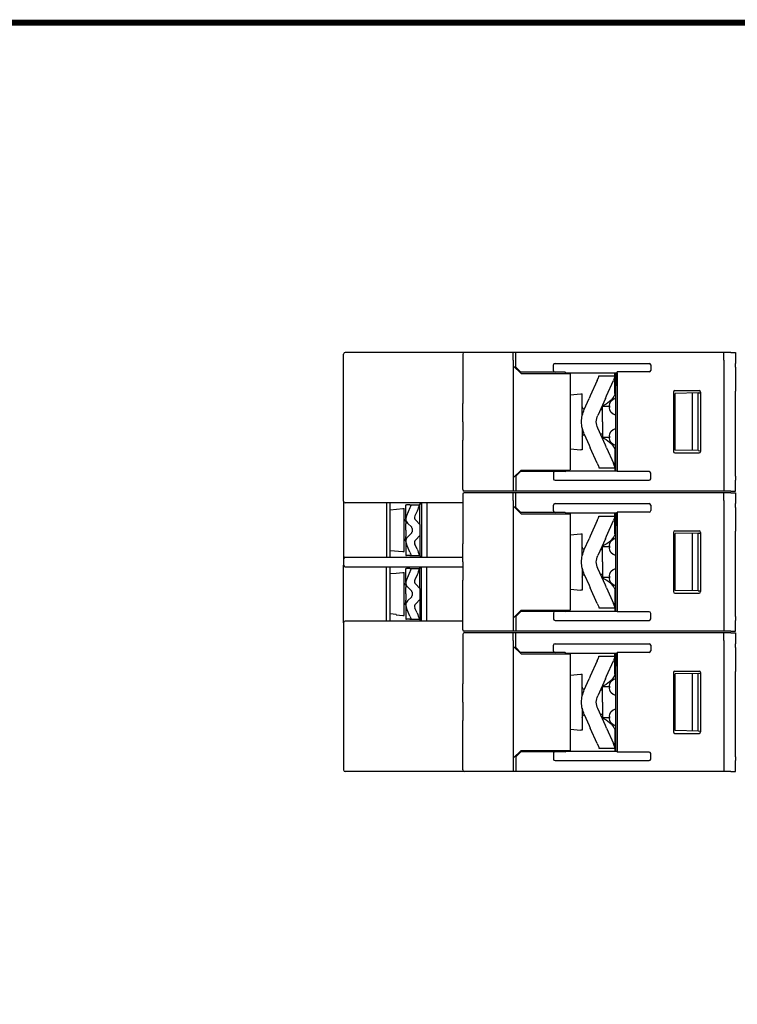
# Model space of a CAD drawing. Header units: millimetres. Extents: x -556 to 0, y -1 to 403.
# Tile 19 of 26: x -367 to -275, y 277 to 403. Entities that reach past the tile are written whole.
import ezdxf

# ---------------------------------------------------------------- set-up
doc = ezdxf.new("R2010")
doc.units = ezdxf.units.MM
doc.header["$LTSCALE"] = 3

# ---------------------------------------------------------------- blocks, each defined once
blk = doc.blocks.new('CGI1029-01')
at = {"extrusion": (-1, -3.06162e-16, -2.22045e-16)}
for p, q in [((-325.18, 341.549), (-325.18, 360.45)), ((-325.18, 341.549), (-325.18, 334.151)), ((-324.70995062, 341.35), (-324.981, 341.35)), ((-320.09441497, 341.35), (-324.70995062, 341.35)), ((-319.21077315, 341.35), (-320.09441497, 341.35)), ((-319.67751859, 341.35), (-319.67751859, 334.35)), ((-314.47907011, 341.35), (-319.21077315, 341.35)), ((-319.18, 334.35), (-319.18, 341.35)), ((-315.18, 341.35), (-315.18, 334.35)), ((-314.48, 341.35), (-314.48, 334.35)), ((-309.88, 341.35), (-314.47907011, 341.35)), ((-319.18, 340.46001814), (-317.58, 340.6)), ((-317.58, 340.6), (-317.38, 340.6)), ((-317.38, 335.1), (-317.38, 340.6)), ((-317.18, 341.1), (-317.11083636, 341.1)), ((-317.18, 340.07780785), (-317.18, 341.1)), ((-317.18, 339.53266349), (-317.18, 340.07780785)), ((-316.6557271, 341.1), (-317.11083636, 341.1)), ((-316.6557271, 340.69326336), (-317.11083636, 339.67107121)), ((-316.6557271, 341.1), (-316.52088604, 341.1)), ((-316.52088604, 341.1), (-315.47249952, 341.1)), ((-315.74218164, 340.28652672), (-316.0198941, 339.66277432)), ((-315.38, 341.1), (-315.47249952, 341.1)), ((-315.38, 338.55), (-315.38, 341.2)), ((-315.38, 341.2), (-315.18, 341.2)), ((-317.18, 339.3456819), (-317.18, 339.53266349)), ((-317.18, 339.29761901), (-317.18, 339.3456819)), ((-315.38, 338.55), (-315.92279127, 339.11207682)), ((-316.43613204, 338.20410021), (-316.95547184, 338.74189231)), ((-316.38, 338.06516853), (-316.38, 337.63483147)), ((-315.38, 338.55), (-315.38, 337.15)), ((-317.18, 336.402381), (-317.18, 336.35431811)), ((-317.18, 336.35431811), (-317.18, 336.16733652)), ((-316.43613204, 337.4958998), (-316.95547184, 336.95810769)), ((-315.38, 337.15), (-315.92279127, 336.58792319)), ((-315.38, 337.15), (-315.38, 334.5)), ((-319.18, 335.23998186), (-317.58, 335.1)), ((-317.58, 335.1), (-317.38, 335.1)), ((-317.18, 336.16733652), (-317.18, 335.62219215)), ((-317.18, 335.62219215), (-317.18, 334.6)), ((-316.6557271, 335.00673665), (-317.11083636, 336.02892879)), ((-315.74218164, 335.41347329), (-316.0198941, 336.03722568)), ((-325.18, 334.151), (-325.18, 333.349)), ((-324.981, 334.35), (-324.70995062, 334.35)), ((-324.70995062, 334.35), (-320.09441497, 334.35)), ((-320.09441497, 334.35), (-319.21077315, 334.35)), ((-319.21077315, 334.35), (-314.47907011, 334.35)), ((-317.18, 334.6), (-317.11083636, 334.6)), ((-316.6557271, 334.6), (-317.11083636, 334.6)), ((-316.6557271, 334.6), (-316.52088604, 334.6)), ((-316.52088604, 334.6), (-315.47249952, 334.6)), ((-315.38, 334.6), (-315.47249952, 334.6)), ((-315.38, 334.5), (-315.18, 334.5)), ((-314.47907011, 334.35), (-309.88, 334.35)), ((-325.18, 325.951), (-325.18, 333.349)), ((-324.981, 333.15), (-324.70995062, 333.15)), ((-324.70995062, 333.15), (-320.09441497, 333.15)), ((-320.09441497, 333.15), (-319.21077315, 333.15)), ((-319.67751859, 326.15), (-319.67751859, 333.15)), ((-319.21077315, 333.15), (-314.47907011, 333.15)), ((-319.18, 326.15), (-319.18, 333.15)), ((-317.18, 332.9), (-317.11083636, 332.9)), ((-317.18, 331.87780785), (-317.18, 332.9)), ((-316.6557271, 332.9), (-317.11083636, 332.9)), ((-316.6557271, 332.49326336), (-317.11083636, 331.47107121)), ((-316.6557271, 332.9), (-316.52088604, 332.9)), ((-316.52088604, 332.9), (-315.47249952, 332.9)), ((-315.38, 332.9), (-315.47249952, 332.9)), ((-315.38, 333), (-315.18, 333)), ((-315.38, 330.35), (-315.38, 333)), ((-315.18, 326.15), (-315.18, 333.15)), ((-314.48, 326.15), (-314.48, 333.15)), ((-314.47907011, 333.15), (-309.88, 333.15)), ((-318.44071428, 332.32469726), (-317.58, 332.4)), ((-318.44071428, 332.2895564), (-318.44071428, 332.32469726)), ((-317.58, 332.4), (-317.38, 332.4)), ((-317.38, 326.9), (-317.38, 332.4)), ((-317.18, 331.33266349), (-317.18, 331.87780785)), ((-317.18, 331.1456819), (-317.18, 331.33266349)), ((-315.74218164, 332.08652672), (-316.0198941, 331.46277432)), ((-317.18, 331.09761901), (-317.18, 331.1456819)), ((-316.43613204, 330.00410021), (-316.95547184, 330.54189231)), ((-315.38, 330.35), (-315.92279127, 330.91207682)), ((-315.38, 330.35), (-315.38, 328.95)), ((-316.43613204, 329.2958998), (-316.95547184, 328.75810769)), ((-316.38, 329.86516853), (-316.38, 329.43483147)), ((-315.38, 328.95), (-315.92279127, 328.38792319)), ((-315.38, 328.95), (-315.38, 326.3)), ((-317.18, 328.202381), (-317.18, 328.15431811)), ((-317.18, 328.15431811), (-317.18, 327.96733652)), ((-317.18, 327.96733652), (-317.18, 327.42219215)), ((-316.6557271, 326.80673665), (-317.11083636, 327.82892879)), ((-315.74218164, 327.21347329), (-316.0198941, 327.83722568)), ((-318.44071428, 327.01044361), (-318.44071428, 326.97530274)), ((-318.44071428, 326.97530274), (-317.58, 326.9)), ((-317.58, 326.9), (-317.38, 326.9)), ((-317.18, 327.42219215), (-317.18, 326.4)), ((-317.18, 326.4), (-317.11083636, 326.4)), ((-316.6557271, 326.4), (-317.11083636, 326.4)), ((-316.6557271, 326.4), (-316.52088604, 326.4)), ((-316.52088604, 326.4), (-315.47249952, 326.4)), ((-315.38, 326.4), (-315.47249952, 326.4)), ((-315.38, 326.3), (-315.18, 326.3)), ((-325.18, 325.951), (-325.18, 307.05)), ((-324.70995062, 326.15), (-324.981, 326.15)), ((-320.09441497, 326.15), (-324.70995062, 326.15)), ((-319.21077315, 326.15), (-320.09441497, 326.15)), ((-314.47907011, 326.15), (-319.21077315, 326.15)), ((-309.98, 326.15), (-314.47907011, 326.15))]:
    blk.add_line(p, q, dxfattribs=at)
at = {"extrusion": (-1, -4.28626e-16, 2.22045e-16)}
for p, q in [((-303.38, 360.65), (-324.98, 360.65)), ((-309.88, 360.45), (-309.88, 354.10164954)), ((-309.88, 351.75), (-309.88, 354.10164954)), ((-309.88, 351.75), (-309.88, 349.39835046)), ((-309.88, 343.05), (-309.88, 349.39835046)), ((-303.38, 342.85), (-309.68, 342.85)), ((-303.38, 342.65), (-309.68, 342.65)), ((-309.88, 342.45), (-309.88, 336.10164954)), ((-309.88, 333.75), (-309.88, 336.10164954)), ((-309.88, 333.75), (-309.88, 331.39835046)), ((-309.88, 325.05), (-309.88, 331.39835046)), ((-309.88, 324.45), (-309.88, 318.10164954)), ((-303.38, 324.85), (-309.68, 324.85)), ((-303.38, 324.65), (-309.68, 324.65)), ((-309.88, 315.75), (-309.88, 318.10164954)), ((-309.88, 315.75), (-309.88, 313.39835046)), ((-309.88, 307.05), (-309.88, 313.39835046)), ((-303.38, 306.85), (-324.98, 306.85))]:
    blk.add_line(p, q, dxfattribs=at)
at = {"extrusion": (-1, -1.83691e-16, 0)}
for p, q in [((-303.08, 360.65), (-303.38, 360.65)), ((-303.38, 359.65), (-303.38, 360.65)), ((-303.08, 359.65), (-303.08, 360.65)), ((-276.33, 360.65), (-303.08, 360.65)), ((-276.33, 359.65), (-276.33, 360.65)), ((-275.4419847, 360.64679563), (-276.33, 360.64214595)), ((-275.4419847, 360.64679563), (-275.2007109, 360.64805895)), ((-275.2007109, 360.64805895), (-274.83, 360.65)), ((-274.83, 360.65), (-274.83, 359.25)), ((-303.38, 359.65), (-303.38, 343.85)), ((-303.08, 358.75), (-303.08, 359.65)), ((-298.23, 358.3084703), (-298.23, 359.0547658)), ((-298.01837505, 359.25), (-285.94162495, 359.25)), ((-285.73, 359.0547658), (-285.73, 358.3452342)), ((-276.33, 359.65), (-276.33, 343.85)), ((-274.83, 358.75000685), (-274.83, 359.25)), ((-302.36924108, 357.93924109), (-303.38, 358.95)), ((-303.08, 358.75), (-302.48, 358.15)), ((-302.48, 358.15), (-302.44665163, 358.11665163)), ((-296.72111591, 358.11223552), (-302.44665163, 358.11665163)), ((-302.36924108, 357.93924109), (-296.08, 357.93751526)), ((-296.72111591, 358.11223552), (-296.60334818, 358.05640549)), ((-296.60334818, 358.05640549), (-295.38, 358.05)), ((-296.08, 357.93751526), (-296.08, 345.56248474)), ((-295.37924474, 358.05), (-295.38, 358.05)), ((-295.37924474, 358.05000044), (-290.05537151, 358.05309782)), ((-290.33, 357.78534071), (-290.33, 358.05293805)), ((-290.33, 357.64999998), (-290.33, 357.78534071)), ((-290.23, 358.05299622), (-290.23, 357.15)), ((-290.05537151, 358.05309782), (-290.03, 358.15)), ((-290.05537151, 358.05309782), (-290.05537151, 345.44690218)), ((-285.94162495, 358.15), (-290.03, 358.15)), ((-274.83, 358.75000685), (-274.83, 355.70155734)), ((-292.61242504, 357.06249998), (-293.49343889, 355.07173907)), ((-292.61242504, 357.06249998), (-292.4505186, 357.4283478)), ((-292.40774505, 357.64999998), (-290.33, 357.64999998)), ((-292.40774505, 357.63069397), (-292.40774505, 357.64999998)), ((-291.41569383, 355.07173907), (-290.53467998, 357.06249998)), ((-290.37277355, 357.4283478), (-290.53467998, 357.06249998)), ((-290.33, 357.64999998), (-290.33, 357.63069397)), ((-290.33, 355.3673651), (-290.33, 357.63069397)), ((-290.23, 357.15), (-290.23, 356.37540333)), ((-296.08, 355.2318903), (-294.73, 355.35)), ((-294.73, 355.35), (-294.53, 355.35)), ((-294.53, 352.51652333), (-294.53, 355.35)), ((-290.23, 347.12459667), (-290.23, 356.37540333)), ((-282.83095571, 355.55191157), (-282.83095571, 347.94808843)), ((-282.63099379, 355.75194203), (-279.53104631, 355.75241424)), ((-279.6286832, 355.45133999), (-282.61560801, 355.40002279)), ((-282.61560801, 351.75), (-282.61560801, 355.40002279)), ((-280.43, 355.43757287), (-280.43, 351.75)), ((-279.63, 355.45), (-279.64745506, 355.39727956)), ((-279.64745506, 351.75), (-279.64745506, 355.39727956)), ((-279.63, 355.45), (-279.6286832, 355.45133999)), ((-279.6286832, 355.4487504), (-279.33104631, 355.46443068)), ((-279.6286832, 355.4487504), (-279.6286832, 355.45133999)), ((-279.33104631, 355.55247517), (-279.33104631, 347.94752483)), ((-274.83, 355.70155734), (-274.83, 355.69630937)), ((-274.83, 351.75), (-274.83, 355.69630937)), ((-294.26214749, 353.33474592), (-293.64044289, 354.73956516)), ((-293.49343889, 355.07173907), (-293.64044289, 354.73956516)), ((-291.56269783, 354.73956516), (-292.52468697, 352.56583048)), ((-291.56269783, 354.73956516), (-291.41569383, 355.07173907)), ((-292.17765172, 353.35), (-291.93, 353.35)), ((-291.93, 351.75), (-291.93, 353.75)), ((-291.93, 353.75), (-291.03, 353.75)), ((-291.03, 353.8202041), (-291.03, 353.5797959)), ((-291.93, 351.75), (-291.93, 349.75)), ((-282.61560801, 348.09997722), (-282.61560801, 351.75)), ((-280.43, 351.75), (-280.43, 348.06242713)), ((-279.64745506, 348.10272044), (-279.64745506, 351.75)), ((-274.83, 347.80369063), (-274.83, 351.75)), ((-294.53, 350.98347663), (-294.53, 348.15)), ((-291.56269783, 348.76043479), (-292.52468697, 350.93416947)), ((-294.26214749, 350.16525404), (-293.64044289, 348.76043479)), ((-291.93, 350.15), (-292.17765174, 350.15)), ((-291.03, 349.75), (-291.93, 349.75)), ((-291.03, 349.9202041), (-291.03, 349.6797959)), ((-296.08, 348.2681097), (-294.73, 348.15)), ((-294.53, 348.15), (-294.73, 348.15)), ((-293.64044289, 348.76043479), (-293.49343889, 348.42826088)), ((-292.61242504, 346.43749998), (-293.49343889, 348.42826088)), ((-291.41569383, 348.42826088), (-291.56269783, 348.76043479)), ((-291.41569383, 348.42826088), (-290.53467998, 346.43749998)), ((-290.33, 348.13263485), (-290.33, 345.86930599)), ((-282.63099379, 347.74805797), (-279.53104631, 347.74758576)), ((-279.6286832, 348.04866001), (-282.61560801, 348.09997722)), ((-279.63, 348.05), (-279.64745506, 348.10272044)), ((-279.63, 348.05), (-279.6286832, 348.04866001)), ((-279.6286832, 348.0512496), (-279.33104631, 348.03556933)), ((-279.6286832, 348.0512496), (-279.6286832, 348.04866001)), ((-274.83, 347.79844266), (-274.83, 347.80369063)), ((-274.83, 344.74999315), (-274.83, 347.79844266)), ((-292.61242504, 346.43749998), (-292.4505186, 346.07165215)), ((-290.37277355, 346.07165215), (-290.53467998, 346.43749998)), ((-290.23, 346.35), (-290.23, 347.12459667)), ((-302.36924108, 345.56075892), (-303.38, 344.55)), ((-303.08, 344.75), (-302.48, 345.35)), ((-302.48, 345.35), (-302.44665163, 345.38334837)), ((-296.72111591, 345.38776449), (-302.44665163, 345.38334837)), ((-302.36924108, 345.56075892), (-296.08, 345.56248474)), ((-298.23, 345.1915297), (-298.23, 344.4452342)), ((-296.72111591, 345.38776449), (-296.60334818, 345.44359451)), ((-296.60334818, 345.44359451), (-295.38, 345.45)), ((-295.37924474, 345.45), (-295.38, 345.45)), ((-295.37924474, 345.44999956), (-290.05537151, 345.44690218)), ((-292.40774505, 345.86930599), (-292.40774505, 345.84999998)), ((-292.40774505, 345.84999998), (-290.33, 345.84999998)), ((-290.33, 345.84999998), (-290.33, 345.86930599)), ((-290.33, 345.84999998), (-290.33, 345.71465929)), ((-290.33, 345.71465929), (-290.33, 345.44706196)), ((-290.23, 345.44700378), (-290.23, 346.35)), ((-290.05537151, 345.44690218), (-290.03, 345.35)), ((-285.94162495, 345.35), (-290.03, 345.35)), ((-285.73, 344.4452342), (-285.73, 345.1547658)), ((-303.08, 344.75), (-303.08, 343.85)), ((-298.01837505, 344.25), (-285.94162495, 344.25)), ((-274.83, 344.74999315), (-274.83, 344.25)), ((-274.83, 342.85), (-274.83, 344.25)), ((-303.38, 343.85), (-303.38, 342.85)), ((-303.08, 342.85), (-303.38, 342.85)), ((-303.08, 342.65), (-303.38, 342.65)), ((-303.38, 341.65), (-303.38, 342.65)), ((-303.08, 343.85), (-303.08, 342.85)), ((-276.33, 342.85), (-303.08, 342.85)), ((-303.08, 341.65), (-303.08, 342.65)), ((-276.33, 342.65), (-303.08, 342.65)), ((-276.33, 343.85), (-276.33, 342.85)), ((-275.4419847, 342.85320438), (-276.33, 342.85785406)), ((-276.33, 341.65), (-276.33, 342.65)), ((-275.4419847, 342.64679563), (-276.33, 342.64214595)), ((-275.4419847, 342.85320438), (-275.2007109, 342.85194106)), ((-275.4419847, 342.64679563), (-275.2007109, 342.64805895)), ((-275.2007109, 342.85194106), (-274.83, 342.85)), ((-275.2007109, 342.64805895), (-274.83, 342.65)), ((-274.83, 342.65), (-274.83, 341.25)), ((-303.38, 341.65), (-303.38, 325.85)), ((-303.08, 340.75), (-303.08, 341.65)), ((-276.33, 341.65), (-276.33, 325.85)), ((-302.36924108, 339.93924109), (-303.38, 340.95)), ((-303.08, 340.75), (-302.48, 340.15)), ((-302.48, 340.15), (-302.44665163, 340.11665163)), ((-296.72111591, 340.11223552), (-302.44665163, 340.11665163)), ((-298.23, 340.3084703), (-298.23, 341.0547658)), ((-298.01837505, 341.25), (-285.94162495, 341.25)), ((-296.72111591, 340.11223552), (-296.60334818, 340.05640549)), ((-290.05537151, 340.05309782), (-290.03, 340.15)), ((-285.94162495, 340.15), (-290.03, 340.15)), ((-285.73, 341.0547658), (-285.73, 340.3452342)), ((-274.83, 340.75000685), (-274.83, 341.25)), ((-274.83, 340.75000685), (-274.83, 337.70155734)), ((-302.36924108, 339.93924109), (-296.08, 339.93751526)), ((-296.60334818, 340.05640549), (-295.38, 340.05)), ((-296.08, 339.93751526), (-296.08, 327.56248474)), ((-295.37924474, 340.05), (-295.38, 340.05)), ((-295.37924474, 340.05000044), (-290.05537151, 340.05309782)), ((-292.61242504, 339.06249998), (-293.49343889, 337.07173907)), ((-292.61242504, 339.06249998), (-292.4505186, 339.4283478)), ((-292.40774505, 339.64999998), (-290.33, 339.64999998)), ((-292.40774505, 339.63069397), (-292.40774505, 339.64999998)), ((-291.41569383, 337.07173907), (-290.53467998, 339.06249998)), ((-290.37277355, 339.4283478), (-290.53467998, 339.06249998)), ((-290.33, 339.78534071), (-290.33, 340.05293805)), ((-290.33, 339.64999998), (-290.33, 339.78534071)), ((-290.33, 339.64999998), (-290.33, 339.63069397)), ((-290.33, 337.3673651), (-290.33, 339.63069397)), ((-290.23, 340.05299622), (-290.23, 339.15)), ((-290.23, 339.15), (-290.23, 338.37540333)), ((-290.05537151, 340.05309782), (-290.05537151, 327.44690218)), ((-290.23, 329.12459667), (-290.23, 338.37540333)), ((-282.83095571, 337.55191157), (-282.83095571, 329.94808843)), ((-282.63099379, 337.75194203), (-279.53104631, 337.75241424)), ((-279.33104631, 337.55247517), (-279.33104631, 329.94752483)), ((-274.83, 337.70155734), (-274.83, 337.69630937)), ((-274.83, 333.75), (-274.83, 337.69630937)), ((-296.08, 337.2318903), (-294.73, 337.35)), ((-294.73, 337.35), (-294.53, 337.35)), ((-294.53, 334.51652333), (-294.53, 337.35)), ((-294.26214749, 335.33474592), (-293.64044289, 336.73956516)), ((-293.49343889, 337.07173907), (-293.64044289, 336.73956516)), ((-291.56269783, 336.73956516), (-292.52468697, 334.56583048)), ((-291.56269783, 336.73956516), (-291.41569383, 337.07173907)), ((-279.6286832, 337.45133999), (-282.61560801, 337.40002279)), ((-282.61560801, 333.75), (-282.61560801, 337.40002279)), ((-280.43, 337.43757287), (-280.43, 330.06242713)), ((-280.43, 337.43757287), (-280.43, 333.75)), ((-279.63, 337.45), (-279.64745506, 337.39727956)), ((-279.64745506, 333.75), (-279.64745506, 337.39727956)), ((-279.63, 337.45), (-279.6286832, 337.45133999)), ((-279.6286832, 337.4487504), (-279.33104631, 337.46443068)), ((-279.6286832, 337.4487504), (-279.6286832, 337.45133999)), ((-292.17765172, 335.35), (-291.93, 335.35)), ((-291.93, 333.75), (-291.93, 335.75)), ((-291.93, 335.75), (-291.03, 335.75)), ((-291.03, 335.8202041), (-291.03, 335.5797959)), ((-294.53, 332.98347663), (-294.53, 330.15)), ((-291.56269783, 330.76043479), (-292.52468697, 332.93416947)), ((-291.93, 333.75), (-291.93, 331.75)), ((-282.61560801, 330.09997722), (-282.61560801, 333.75)), ((-279.64745506, 330.10272044), (-279.64745506, 333.75)), ((-274.83, 329.80369063), (-274.83, 333.75)), ((-294.26214749, 332.16525404), (-293.64044289, 330.76043479)), ((-291.93, 332.15), (-292.17765174, 332.15)), ((-291.03, 331.75), (-291.93, 331.75)), ((-291.03, 331.9202041), (-291.03, 331.6797959)), ((-296.08, 330.2681097), (-294.73, 330.15)), ((-294.53, 330.15), (-294.73, 330.15)), ((-293.64044289, 330.76043479), (-293.49343889, 330.42826088)), ((-292.61242504, 328.43749998), (-293.49343889, 330.42826088)), ((-291.41569383, 330.42826088), (-291.56269783, 330.76043479)), ((-291.41569383, 330.42826088), (-290.53467998, 328.43749998)), ((-290.33, 330.13263485), (-290.33, 327.86930599)), ((-279.6286832, 330.04866001), (-282.61560801, 330.09997722)), ((-279.63, 330.05), (-279.64745506, 330.10272044)), ((-279.63, 330.05), (-279.6286832, 330.04866001)), ((-279.6286832, 330.0512496), (-279.33104631, 330.03556933)), ((-279.6286832, 330.0512496), (-279.6286832, 330.04866001)), ((-290.23, 328.35), (-290.23, 329.12459667)), ((-282.63099379, 329.74805797), (-279.53104631, 329.74758576)), ((-274.83, 329.79844266), (-274.83, 329.80369063)), ((-274.83, 326.74999315), (-274.83, 329.79844266)), ((-302.36924108, 327.56075892), (-303.38, 326.55)), ((-302.36924108, 327.56075892), (-296.08, 327.56248474)), ((-296.72111591, 327.38776449), (-296.60334818, 327.44359451)), ((-296.60334818, 327.44359451), (-295.38, 327.45)), ((-295.37924474, 327.45), (-295.38, 327.45)), ((-295.37924474, 327.44999956), (-290.05537151, 327.44690218)), ((-292.61242504, 328.43749998), (-292.4505186, 328.07165215)), ((-292.40774505, 327.86930599), (-292.40774505, 327.84999998)), ((-292.40774505, 327.84999998), (-290.33, 327.84999998)), ((-290.37277355, 328.07165215), (-290.53467998, 328.43749998)), ((-290.33, 327.84999998), (-290.33, 327.86930599)), ((-290.33, 327.84999998), (-290.33, 327.71465929)), ((-290.33, 327.71465929), (-290.33, 327.44706196)), ((-290.23, 327.44700378), (-290.23, 328.35)), ((-290.05537151, 327.44690218), (-290.03, 327.35)), ((-303.08, 326.75), (-302.48, 327.35)), ((-303.08, 326.75), (-303.08, 325.85)), ((-302.48, 327.35), (-302.44665163, 327.38334837)), ((-296.72111591, 327.38776449), (-302.44665163, 327.38334837)), ((-298.23, 327.1915297), (-298.23, 326.4452342)), ((-298.01837505, 326.25), (-285.94162495, 326.25)), ((-285.94162495, 327.35), (-290.03, 327.35)), ((-285.73, 326.4452342), (-285.73, 327.1547658)), ((-274.83, 326.74999315), (-274.83, 326.25)), ((-274.83, 324.85), (-274.83, 326.25)), ((-303.38, 325.85), (-303.38, 324.85)), ((-303.08, 325.85), (-303.08, 324.85)), ((-276.33, 325.85), (-276.33, 324.85)), ((-303.08, 324.85), (-303.38, 324.85)), ((-303.08, 324.65), (-303.38, 324.65)), ((-303.38, 323.65), (-303.38, 324.65)), ((-303.38, 323.65), (-303.38, 307.85)), ((-276.33, 324.85), (-303.08, 324.85)), ((-303.08, 323.65), (-303.08, 324.65)), ((-276.33, 324.65), (-303.08, 324.65)), ((-303.08, 322.75), (-303.08, 323.65)), ((-275.4419847, 324.85320438), (-276.33, 324.85785406)), ((-276.33, 323.65), (-276.33, 324.65)), ((-275.4419847, 324.64679563), (-276.33, 324.64214595)), ((-276.33, 323.65), (-276.33, 307.85)), ((-275.4419847, 324.85320438), (-275.2007109, 324.85194106)), ((-275.4419847, 324.64679563), (-275.2007109, 324.64805895)), ((-275.2007109, 324.85194106), (-274.83, 324.85)), ((-275.2007109, 324.64805895), (-274.83, 324.65)), ((-274.83, 324.65), (-274.83, 323.25)), ((-302.36924108, 321.93924109), (-303.38, 322.95)), ((-303.08, 322.75), (-302.48, 322.15)), ((-298.23, 322.3084703), (-298.23, 323.0547658)), ((-298.01837505, 323.25), (-285.94162495, 323.25)), ((-285.73, 323.0547658), (-285.73, 322.3452342)), ((-274.83, 322.75000685), (-274.83, 323.25)), ((-274.83, 322.75000685), (-274.83, 319.70155734)), ((-302.48, 322.15), (-302.44665163, 322.11665163)), ((-296.72111591, 322.11223552), (-302.44665163, 322.11665163)), ((-302.36924108, 321.93924109), (-296.08, 321.93751526)), ((-296.72111591, 322.11223552), (-296.60334818, 322.05640549)), ((-296.60334818, 322.05640549), (-295.38, 322.05)), ((-296.08, 321.93751526), (-296.08, 309.56248474)), ((-295.37924474, 322.05), (-295.38, 322.05)), ((-295.37924474, 322.05000044), (-290.05537151, 322.05309782)), ((-292.61242504, 321.06249998), (-292.4505186, 321.4283478)), ((-292.40774505, 321.64999998), (-290.33, 321.64999998)), ((-292.40774505, 321.63069397), (-292.40774505, 321.64999998)), ((-290.37277355, 321.4283478), (-290.53467998, 321.06249998)), ((-290.33, 321.78534071), (-290.33, 322.05293805)), ((-290.33, 321.64999998), (-290.33, 321.78534071)), ((-290.33, 321.64999998), (-290.33, 321.63069397)), ((-290.33, 319.3673651), (-290.33, 321.63069397)), ((-290.23, 322.05299622), (-290.23, 321.15)), ((-290.23, 321.15), (-290.23, 320.37540333)), ((-290.05537151, 322.05309782), (-290.03, 322.15)), ((-290.05537151, 322.05309782), (-290.05537151, 309.44690218)), ((-285.94162495, 322.15), (-290.03, 322.15)), ((-292.61242504, 321.06249998), (-293.49343889, 319.07173907)), ((-291.41569383, 319.07173907), (-290.53467998, 321.06249998)), ((-290.23, 311.12459667), (-290.23, 320.37540333)), ((-296.08, 319.2318903), (-294.73, 319.35)), ((-294.73, 319.35), (-294.53, 319.35)), ((-294.53, 316.51652333), (-294.53, 319.35)), ((-294.26214749, 317.33474592), (-293.64044289, 318.73956516)), ((-293.49343889, 319.07173907), (-293.64044289, 318.73956516)), ((-291.56269783, 318.73956516), (-292.52468697, 316.56583048)), ((-291.56269783, 318.73956516), (-291.41569383, 319.07173907)), ((-282.83095571, 319.55191157), (-282.83095571, 311.94808843)), ((-282.63099379, 319.75194203), (-279.53104631, 319.75241424)), ((-279.6286832, 319.45133999), (-282.61560801, 319.40002279)), ((-282.61560801, 315.75), (-282.61560801, 319.40002279)), ((-280.43, 319.43757287), (-280.43, 315.75)), ((-279.63, 319.45), (-279.64745506, 319.39727956)), ((-279.64745506, 315.75), (-279.64745506, 319.39727956)), ((-279.63, 319.45), (-279.6286832, 319.45133999)), ((-279.6286832, 319.4487504), (-279.33104631, 319.46443068)), ((-279.6286832, 319.4487504), (-279.6286832, 319.45133999)), ((-279.33104631, 319.55247517), (-279.33104631, 311.94752483)), ((-274.83, 319.70155734), (-274.83, 319.69630937)), ((-274.83, 315.75), (-274.83, 319.69630937)), ((-292.17765172, 317.35), (-291.93, 317.35)), ((-291.93, 315.75), (-291.93, 317.75)), ((-291.93, 317.75), (-291.03, 317.75)), ((-291.03, 317.8202041), (-291.03, 317.5797959)), ((-294.53, 314.98347663), (-294.53, 312.15)), ((-291.56269783, 312.76043479), (-292.52468697, 314.93416947)), ((-291.93, 315.75), (-291.93, 313.75)), ((-282.61560801, 312.09997722), (-282.61560801, 315.75)), ((-280.43, 315.75), (-280.43, 312.06242713)), ((-279.64745506, 312.10272044), (-279.64745506, 315.75)), ((-274.83, 311.80369063), (-274.83, 315.75)), ((-294.26214749, 314.16525404), (-293.64044289, 312.76043479)), ((-291.93, 314.15), (-292.17765174, 314.15)), ((-291.03, 313.75), (-291.93, 313.75)), ((-291.03, 313.9202041), (-291.03, 313.6797959)), ((-296.08, 312.2681097), (-294.73, 312.15)), ((-293.64044289, 312.76043479), (-293.49343889, 312.42826088)), ((-292.61242504, 310.43749998), (-293.49343889, 312.42826088)), ((-291.41569383, 312.42826088), (-291.56269783, 312.76043479)), ((-291.41569383, 312.42826088), (-290.53467998, 310.43749998)), ((-294.53, 312.15), (-294.73, 312.15)), ((-290.33, 312.13263485), (-290.33, 309.86930599)), ((-290.23, 310.35), (-290.23, 311.12459667)), ((-282.63099379, 311.74805797), (-279.53104631, 311.74758576)), ((-279.6286832, 312.04866001), (-282.61560801, 312.09997722)), ((-279.63, 312.05), (-279.64745506, 312.10272044)), ((-279.63, 312.05), (-279.6286832, 312.04866001)), ((-279.6286832, 312.0512496), (-279.33104631, 312.03556933)), ((-279.6286832, 312.0512496), (-279.6286832, 312.04866001)), ((-274.83, 311.79844266), (-274.83, 311.80369063)), ((-274.83, 308.74999315), (-274.83, 311.79844266)), ((-292.61242504, 310.43749998), (-292.4505186, 310.07165215)), ((-292.40774505, 309.86930599), (-292.40774505, 309.84999998)), ((-292.40774505, 309.84999998), (-290.33, 309.84999998)), ((-290.37277355, 310.07165215), (-290.53467998, 310.43749998)), ((-290.33, 309.84999998), (-290.33, 309.86930599)), ((-290.33, 309.84999998), (-290.33, 309.71465929)), ((-290.23, 309.44700378), (-290.23, 310.35)), ((-302.36924108, 309.56075892), (-303.38, 308.55)), ((-303.08, 308.75), (-302.48, 309.35)), ((-303.08, 308.75), (-303.08, 307.85)), ((-302.48, 309.35), (-302.44665163, 309.38334837)), ((-296.72111591, 309.38776449), (-302.44665163, 309.38334837)), ((-302.36924108, 309.56075892), (-296.08, 309.56248474)), ((-298.23, 309.1915297), (-298.23, 308.4452342)), ((-296.72111591, 309.38776449), (-296.60334818, 309.44359451)), ((-296.60334818, 309.44359451), (-295.38, 309.45)), ((-295.37924474, 309.45), (-295.38, 309.45)), ((-295.37924474, 309.44999956), (-290.05537151, 309.44690218)), ((-290.33, 309.71465929), (-290.33, 309.44706196)), ((-290.05537151, 309.44690218), (-290.03, 309.35)), ((-285.94162495, 309.35), (-290.03, 309.35)), ((-285.73, 308.4452342), (-285.73, 309.1547658)), ((-274.83, 308.74999315), (-274.83, 308.25)), ((-303.38, 307.85), (-303.38, 306.85)), ((-303.08, 307.85), (-303.08, 306.85)), ((-298.01837505, 308.25), (-285.94162495, 308.25)), ((-276.33, 307.85), (-276.33, 306.85)), ((-274.83, 306.85), (-274.83, 308.25)), ((-303.08, 306.85), (-303.38, 306.85)), ((-276.33, 306.85), (-303.08, 306.85)), ((-275.4419847, 306.85320438), (-276.33, 306.85785406)), ((-275.4419847, 306.85320438), (-275.2007109, 306.85194106)), ((-275.2007109, 306.85194106), (-274.83, 306.85))]:
    blk.add_line(p, q, dxfattribs=at)
for p, q in [((-317.18, 339.2976223), (-317.18, 339.1580798)), ((-317.18, 339.1580798), (-317.18, 338.65857776)), ((-317.18, 337.85), (-317.18, 338.65857776)), ((-317.18, 337.85), (-317.18, 337.04142224)), ((-317.18, 336.5419202), (-317.18, 337.04142224)), ((-317.18, 336.4023777), (-317.18, 336.5419202)), ((-318.44071428, 332.2895564), (-319.18, 332.22399441)), ((-317.18, 331.0976223), (-317.18, 330.9580798)), ((-317.18, 330.9580798), (-317.18, 330.45857776)), ((-317.18, 329.65), (-317.18, 330.45857776)), ((-317.18, 329.65), (-317.18, 328.84142224)), ((-317.18, 328.3419202), (-317.18, 328.84142224)), ((-317.18, 328.2023777), (-317.18, 328.3419202)), ((-318.44071428, 327.01044361), (-319.18, 327.07600559))]:
    blk.add_line(p, q)
at = {"const_width": 0.76}
blk.add_lwpolyline([(0, 0), (0, 403), (-556, 403), (-556, 0)], close=True, dxfattribs=at)
for points in [[(-292.4505186, 357.4283478), (-292.4505186, 357.4283478, 0.1043405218), (-292.40774505, 357.63069397)], [(-290.33, 357.63069397), (-290.33, 357.63069397, -0.1043136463), (-290.37277355, 357.4283478)], [(-292.4505186, 346.07165215), (-292.4505186, 346.07165215, -0.1043405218), (-292.40774505, 345.86930599)], [(-290.33, 345.86930599), (-290.33, 345.86930599, 0.1043136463), (-290.37277355, 346.07165215)], [(-292.4505186, 339.4283478), (-292.4505186, 339.4283478, 0.1043405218), (-292.40774505, 339.63069397)], [(-290.33, 339.63069397), (-290.33, 339.63069397, -0.1043136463), (-290.37277355, 339.4283478)], [(-292.4505186, 328.07165215), (-292.4505186, 328.07165215, -0.1043405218), (-292.40774505, 327.86930599)], [(-290.33, 327.86930599), (-290.33, 327.86930599, 0.1043136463), (-290.37277355, 328.07165215)], [(-292.4505186, 321.4283478), (-292.4505186, 321.4283478, 0.1043405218), (-292.40774505, 321.63069397)], [(-290.33, 321.63069397), (-290.33, 321.63069397, -0.1043136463), (-290.37277355, 321.4283478)], [(-292.4505186, 310.07165215), (-292.4505186, 310.07165215, -0.1043405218), (-292.40774505, 309.86930599)], [(-290.33, 309.86930599), (-290.33, 309.86930599, 0.1043136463), (-290.37277355, 310.07165215)]]:
    blk.add_lwpolyline(points, format="xyb")
for centre, radius, start, end in [((-324.98, 360.45), 0.2, 90, 180), ((-309.68, 360.45), 0.2, 90, 180), ((-309.68, 343.05), 0.2, 180, 270), ((-309.68, 342.45), 0.2, 90, 180), ((-324.981, 341.549), 0.199, 180, 270), ((-317.18, 339.2), 0.2, 180, 270), ((-316.38, 339.3456819), 0.8, 156, 180), ((-316.38, 339.29761901), 0.8, 180, 224), ((-315.56312137, 339.459406), 0.5, 156, 224), ((-316.58, 338.06516853), 0.2, 0, 44), ((-316.58, 337.63483147), 0.2, 316, 0), ((-317.18, 336.5), 0.2, 90, 180), ((-316.38, 336.402381), 0.8, 136, 180), ((-316.38, 336.35431811), 0.8, 180, 204), ((-315.56312137, 336.240594), 0.5, 136, 204), ((-324.981, 334.151), 0.199, 90, 180), ((-324.981, 333.349), 0.199, 180, 270), ((-316.38, 331.1456819), 0.8, 156, 180), ((-315.56312137, 331.259406), 0.5, 156, 224), ((-317.18, 331), 0.2, 180, 270), ((-316.38, 331.09761901), 0.8, 180, 224), ((-316.58, 329.86516853), 0.2, 0, 44), ((-316.38, 328.202381), 0.8, 136, 180), ((-316.58, 329.43483147), 0.2, 316, 0), ((-317.18, 328.3), 0.2, 90, 180), ((-316.38, 328.15431811), 0.8, 180, 204), ((-315.56312137, 328.040594), 0.5, 136, 204), ((-324.981, 325.951), 0.199, 90, 180), ((-309.68, 325.05), 0.2, 180, 270), ((-309.68, 324.45), 0.2, 90, 180), ((-324.98, 307.05), 0.2, 180, 270), ((-309.68, 307.05), 0.2, 180, 270)]:
    blk.add_arc(centre, radius, start, end)
at = {"extrusion": (2.22045e-16, 4.07876e-32, -1)}
for centre, radius, start, end in [((290.63, 355.3673651), 0.3, 180, 205.6536448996), ((292.88356894, 356.44968992), 2.8, 205.6536448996, 251.1411648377), ((290.03, 353.8202041), 1, 0, 78.4630409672), ((290.33, 351.59456888), 4.3, 2.0715084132, 23.8718486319), ((294.18, 353.7), 0.35, 281.8841619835, 359.9999999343), ((290.03, 353.5797959), 1, 281.5369590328, 0), ((290.33, 351.90543107), 4.3, 336.1281513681, 357.9284915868), ((290.33, 351.59456888), 2.4, 3.7132428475, 23.8718486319), ((290.33, 351.90543107), 2.4, 336.1281513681, 356.2867571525), ((290.03, 349.9202041), 1, 0, 78.4630409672), ((294.18, 349.8), 0.35, 359.9999999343, 78.1158348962), ((292.88356894, 347.05031003), 2.8, 108.8588351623, 154.3463551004), ((290.03, 349.6797959), 1, 281.5369590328, 0), ((290.63, 348.13263485), 0.3, 154.3463551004, 180), ((292.88356894, 338.44968992), 2.8, 205.6536448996, 251.1411648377), ((290.03, 335.8202041), 1, 0, 78.4630409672), ((290.63, 337.3673651), 0.3, 180, 205.6536448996), ((290.33, 333.59456888), 4.3, 2.0715084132, 23.8718486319), ((294.18, 335.7), 0.35, 281.8841619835, 359.9999999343), ((290.03, 335.5797959), 1, 281.5369590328, 0), ((290.33, 333.59456888), 2.4, 3.7132428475, 23.8718486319), ((290.33, 333.90543107), 4.3, 336.1281513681, 357.9284915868), ((290.33, 333.90543107), 2.4, 336.1281513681, 356.2867571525), ((290.03, 331.9202041), 1, 0, 78.4630409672), ((294.18, 331.8), 0.35, 359.9999999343, 78.1158348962), ((292.88356894, 329.05031003), 2.8, 108.8588351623, 154.3463551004), ((290.03, 331.6797959), 1, 281.5369590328, 0), ((290.63, 330.13263485), 0.3, 154.3463551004, 180), ((292.88356894, 320.44968992), 2.8, 205.6536448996, 251.1411648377), ((290.03, 317.8202041), 1, 0, 78.4630409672), ((290.63, 319.3673651), 0.3, 180, 205.6536448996), ((290.33, 315.59456888), 4.3, 2.0715084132, 23.8718486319), ((294.18, 317.7), 0.35, 281.8841619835, 359.9999999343), ((290.03, 317.5797959), 1, 281.5369590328, 0), ((290.33, 315.59456888), 2.4, 3.7132428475, 23.8718486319), ((290.33, 315.90543107), 4.3, 336.1281513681, 357.9284915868), ((290.33, 315.90543107), 2.4, 336.1281513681, 356.2867571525), ((290.03, 313.9202041), 1, 0, 78.4630409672), ((294.18, 313.8), 0.35, 359.9999999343, 78.1158348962), ((292.88356894, 311.05031003), 2.8, 108.8588351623, 154.3463551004), ((290.03, 313.6797959), 1, 281.5369590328, 0), ((290.63, 312.13263485), 0.3, 154.3463551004, 180)]:
    blk.add_arc(centre, radius, start, end, dxfattribs=at)
for centre, major_axis, ratio, start_param, end_param in [((-298.01272792, 359.04955605), (-0.21504472, 0.03377424), 0.9187764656, 4.8816938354, 6.426496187), ((-285.94727207, 359.04955605), (0.21504472, 0.03377424), 0.9187764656, 6.1398744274, 7.684676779), ((-298.01272792, 358.31368005), (-0.21504472, -0.03377424), 0.9187764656, 6.1398744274, 7.684676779), ((-285.94727207, 358.35044395), (0.21504472, -0.03377424), 0.9187764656, 4.8816938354, 6.426496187), ((-282.63096333, 355.55191157), (0, 0.20003046), 0.9998096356, 0.000152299, 1.5707963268), ((-279.53110725, 355.55238377), (0.16232103, 0.11700189), 0.9995184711, 5.6588604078, 7.2293521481), ((-282.63096333, 347.94808843), (0, -0.20003046), 0.9998096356, 4.7123889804, 6.2830330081), ((-279.53110725, 347.94761624), (0.16232103, -0.11700189), 0.9995184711, 5.3370184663, 6.9075102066), ((-298.01272792, 345.18631995), (-0.21504472, 0.03377424), 0.9187764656, 4.8816938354, 6.426496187), ((-285.94727207, 345.14955605), (0.21504472, 0.03377424), 0.9187764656, 6.1398744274, 7.684676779), ((-298.01272792, 344.45044395), (-0.21504472, -0.03377424), 0.9187764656, 6.1398744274, 7.684676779), ((-285.94727207, 344.45044395), (0.21504472, -0.03377424), 0.9187764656, 4.8816938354, 6.426496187), ((-298.01272792, 341.04955605), (-0.21504472, 0.03377424), 0.9187764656, 4.8816938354, 6.426496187), ((-298.01272792, 340.31368005), (-0.21504472, -0.03377424), 0.9187764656, 6.1398744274, 7.684676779), ((-285.94727207, 341.04955605), (0.21504472, 0.03377424), 0.9187764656, 6.1398744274, 7.684676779), ((-285.94727207, 340.35044395), (0.21504472, -0.03377424), 0.9187764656, 4.8816938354, 6.426496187), ((-282.63096333, 337.55191157), (0, 0.20003046), 0.9998096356, 0.000152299, 1.5707963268), ((-279.53110725, 337.55238377), (0.16232103, 0.11700189), 0.9995184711, 5.6588604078, 7.2293521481), ((-282.63096333, 329.94808843), (0, -0.20003046), 0.9998096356, 4.7123889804, 6.2830330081), ((-279.53110725, 329.94761624), (0.16232103, -0.11700189), 0.9995184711, 5.3370184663, 6.9075102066), ((-298.01272792, 327.18631995), (-0.21504472, 0.03377424), 0.9187764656, 4.8816938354, 6.426496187), ((-298.01272792, 326.45044395), (-0.21504472, -0.03377424), 0.9187764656, 6.1398744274, 7.684676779), ((-285.94727207, 327.14955605), (0.21504472, 0.03377424), 0.9187764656, 6.1398744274, 7.684676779), ((-285.94727207, 326.45044395), (0.21504472, -0.03377424), 0.9187764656, 4.8816938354, 6.426496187), ((-298.01272792, 323.04955605), (-0.21504472, 0.03377424), 0.9187764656, 4.8816938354, 6.426496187), ((-285.94727207, 323.04955605), (0.21504472, 0.03377424), 0.9187764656, 6.1398744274, 7.684676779), ((-298.01272792, 322.31368005), (-0.21504472, -0.03377424), 0.9187764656, 6.1398744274, 7.684676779), ((-285.94727207, 322.35044395), (0.21504472, -0.03377424), 0.9187764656, 4.8816938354, 6.426496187), ((-282.63096333, 319.55191157), (0, 0.20003046), 0.9998096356, 0.000152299, 1.5707963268), ((-279.53110725, 319.55238377), (0.16232103, 0.11700189), 0.9995184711, 5.6588604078, 7.2293521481), ((-282.63096333, 311.94808843), (0, -0.20003046), 0.9998096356, 4.7123889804, 6.2830330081), ((-279.53110725, 311.94761624), (0.16232103, -0.11700189), 0.9995184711, 5.3370184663, 6.9075102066), ((-298.01272792, 309.18631995), (-0.21504472, 0.03377424), 0.9187764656, 4.8816938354, 6.426496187), ((-285.94727207, 309.14955605), (0.21504472, 0.03377424), 0.9187764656, 6.1398744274, 7.684676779), ((-298.01272792, 308.45044395), (-0.21504472, -0.03377424), 0.9187764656, 6.1398744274, 7.684676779), ((-285.94727207, 308.45044395), (0.21504472, -0.03377424), 0.9187764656, 4.8816938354, 6.426496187)]:
    blk.add_ellipse(centre, major_axis=major_axis, ratio=ratio, start_param=start_param, end_param=end_param)
at = {"extrusion": (0, 0, -1)}
for centre, major_axis, start_param, end_param in [((-317.56927255, 341.1), (0.60304501, 1.35446126), 1.279069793, 1.5707963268), ((-317.56927255, 341.1), (1.20609001, 2.70892252), 1.279069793, 1.5707963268), ((-317.56927255, 334.6), (1.20609001, -2.70892252), 4.7123889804, 5.0041155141), ((-317.56927255, 334.6), (0.60304501, -1.35446126), 4.7123889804, 5.0041155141), ((-317.56927255, 332.9), (0.60304501, 1.35446126), 1.279069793, 1.5707963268), ((-317.56927255, 332.9), (1.20609001, 2.70892252), 1.279069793, 1.5707963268), ((-317.56927255, 326.4), (0.60304501, -1.35446126), 4.7123889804, 5.0041155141), ((-317.56927255, 326.4), (1.20609001, -2.70892252), 4.7123889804, 5.0041155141)]:
    blk.add_ellipse(centre, major_axis=major_axis, ratio=0.6744714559, start_param=start_param, end_param=end_param, dxfattribs=at)

msp = doc.modelspace()

# ---------------------------------------------------------------- block references
msp.add_blockref('CGI1029-01', (0, 0))

doc.saveas('drawing.dxf')
